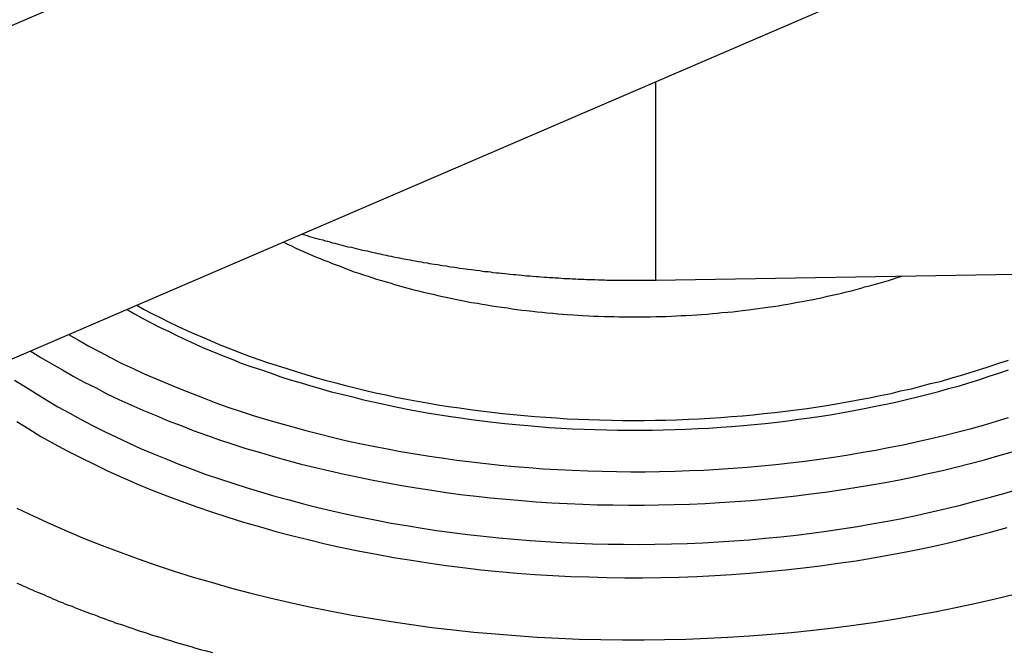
# Model space of a CAD drawing. Extents: x 553 to 1147, y -554 to 286.
# Tile 26 of 49: x 1082 to 1090, y -178 to -173. Entities that reach past the tile are written whole.
import ezdxf

# ---------------------------------------------------------------- set-up
doc = ezdxf.new("R2010")
doc.units = 0
doc.header["$LTSCALE"] = 2
doc.layers.add('ETROIT_VISIBLE__ISO_', color=7, linetype='CONTINUOUS')
doc.layers.add('VISIBLE__ISO_', color=7, linetype='CONTINUOUS')

msp = doc.modelspace()

# ---------------------------------------------------------------- linework, layer by layer
at = {"layer": 'ETROIT_VISIBLE__ISO_'}
msp.add_line((1087.3066, -173.4245), (1087.3066, -175.0786), dxfattribs=at)
for points in [[(1082.41, -175.532, 0), (1082.5, -175.581, 0), (1082.58, -175.63, 0), (1082.67, -175.678, 0), (1082.76, -175.725, 0), (1082.85, -175.771, 0), (1082.95, -175.815, 0), (1083.04, -175.859, 0), (1083.14, -175.902, 0), (1083.24, -175.944, 0), (1083.34, -175.985, 0), (1083.44, -176.025, 0), (1083.54, -176.063, 0), (1083.64, -176.101, 0), (1083.74, -176.137, 0), (1083.85, -176.173, 0), (1083.95, -176.207, 0), (1084.06, -176.24, 0), (1084.17, -176.272, 0), (1084.28, -176.303, 0), (1084.39, -176.333, 0), (1084.5, -176.361, 0), (1084.61, -176.388, 0), (1084.72, -176.415, 0), (1084.84, -176.44, 0), (1084.95, -176.463, 0), (1085.07, -176.486, 0), (1085.18, -176.507, 0), (1085.3, -176.527, 0), (1085.42, -176.546, 0), (1085.54, -176.563, 0), (1085.65, -176.58, 0), (1085.77, -176.595, 0), (1085.89, -176.609, 0), (1086.01, -176.621, 0), (1086.13, -176.632, 0), (1086.25, -176.642, 0), (1086.37, -176.651, 0), (1086.49, -176.658, 0), (1086.61, -176.664, 0), (1086.74, -176.669, 0), (1086.86, -176.673, 0), (1086.98, -176.675, 0), (1087.1, -176.676, 0), (1087.22, -176.676, 0), (1087.34, -176.674, 0), (1087.47, -176.671, 0), (1087.59, -176.667, 0), (1087.71, -176.662, 0), (1087.83, -176.655, 0), (1087.95, -176.647, 0), (1088.07, -176.637, 0), (1088.19, -176.627, 0), (1088.31, -176.615, 0), (1088.43, -176.602, 0), (1088.55, -176.587, 0), (1088.67, -176.572, 0), (1088.79, -176.555, 0), (1088.9, -176.537, 0), (1089.02, -176.517, 0), (1089.14, -176.496, 0), (1089.25, -176.475, 0), (1089.37, -176.451, 0), (1089.48, -176.427, 0), (1089.59, -176.402, 0), (1089.71, -176.375, 0), (1089.82, -176.347, 0), (1089.93, -176.318, 0), (1090.04, -176.288, 0), (1090.15, -176.256, 0), (1090.25, -176.224, 0)], [(1082.09, -175.669, 0), (1082.18, -175.723, 0), (1082.27, -175.776, 0), (1082.36, -175.828, 0), (1082.45, -175.879, 0), (1082.54, -175.929, 0), (1082.64, -175.978, 0), (1082.73, -176.026, 0), (1082.83, -176.074, 0), (1082.93, -176.119, 0), (1083.03, -176.164, 0), (1083.14, -176.208, 0), (1083.24, -176.251, 0), (1083.35, -176.292, 0), (1083.45, -176.333, 0), (1083.56, -176.372, 0), (1083.67, -176.41, 0), (1083.78, -176.447, 0), (1083.89, -176.482, 0), (1084.01, -176.517, 0), (1084.12, -176.55, 0), (1084.24, -176.582, 0), (1084.35, -176.613, 0), (1084.47, -176.642, 0), (1084.59, -176.67, 0), (1084.71, -176.697, 0), (1084.83, -176.723, 0), (1084.95, -176.747, 0), (1085.07, -176.77, 0), (1085.19, -176.792, 0), (1085.31, -176.812, 0), (1085.44, -176.831, 0), (1085.56, -176.849, 0), (1085.68, -176.865, 0), (1085.81, -176.88, 0), (1085.93, -176.894, 0), (1086.06, -176.906, 0), (1086.19, -176.917, 0), (1086.31, -176.926, 0), (1086.44, -176.935, 0), (1086.57, -176.941, 0), (1086.7, -176.947, 0), (1086.82, -176.951, 0), (1086.95, -176.953, 0), (1087.08, -176.955, 0), (1087.21, -176.955, 0), (1087.33, -176.953, 0), (1087.46, -176.95, 0), (1087.59, -176.946, 0), (1087.72, -176.94, 0), (1087.84, -176.933, 0), (1087.97, -176.925, 0), (1088.1, -176.915, 0), (1088.22, -176.904, 0), (1088.35, -176.891, 0), (1088.48, -176.877, 0), (1088.6, -176.862, 0), (1088.72, -176.846, 0), (1088.85, -176.828, 0), (1088.97, -176.809, 0), (1089.09, -176.788, 0), (1089.22, -176.766, 0), (1089.34, -176.743, 0), (1089.46, -176.718, 0), (1089.58, -176.692, 0), (1089.7, -176.665, 0), (1089.81, -176.637, 0), (1089.93, -176.607, 0), (1090.05, -176.576, 0), (1090.16, -176.544, 0), (1090.28, -176.511, 0)], [(1081.96, -175.912, 0), (1082.05, -175.969, 0), (1082.14, -176.025, 0), (1082.23, -176.08, 0), (1082.32, -176.134, 0), (1082.42, -176.187, 0), (1082.51, -176.239, 0), (1082.61, -176.29, 0), (1082.71, -176.34, 0), (1082.81, -176.388, 0), (1082.91, -176.436, 0), (1083.01, -176.482, 0), (1083.12, -176.527, 0), (1083.23, -176.572, 0), (1083.33, -176.614, 0), (1083.44, -176.656, 0), (1083.55, -176.696, 0), (1083.67, -176.736, 0), (1083.78, -176.773, 0), (1083.9, -176.81, 0), (1084.01, -176.845, 0), (1084.13, -176.879, 0), (1084.25, -176.912, 0), (1084.37, -176.944, 0), (1084.49, -176.974, 0), (1084.61, -177.002, 0), (1084.73, -177.03, 0), (1084.85, -177.056, 0), (1084.98, -177.08, 0), (1085.1, -177.104, 0), (1085.23, -177.126, 0), (1085.36, -177.146, 0), (1085.48, -177.165, 0), (1085.61, -177.183, 0), (1085.74, -177.199, 0), (1085.87, -177.214, 0), (1086, -177.227, 0), (1086.13, -177.239, 0), (1086.26, -177.249, 0), (1086.39, -177.258, 0), (1086.52, -177.266, 0), (1086.65, -177.272, 0), (1086.78, -177.277, 0), (1086.91, -177.28, 0), (1087.04, -177.281, 0), (1087.17, -177.282, 0), (1087.3, -177.281, 0), (1087.44, -177.278, 0), (1087.57, -177.274, 0), (1087.7, -177.268, 0), (1087.83, -177.261, 0), (1087.96, -177.253, 0), (1088.09, -177.243, 0), (1088.22, -177.231, 0), (1088.35, -177.218, 0), (1088.48, -177.204, 0), (1088.61, -177.189, 0), (1088.73, -177.171, 0), (1088.86, -177.153, 0), (1088.99, -177.133, 0), (1089.11, -177.112, 0), (1089.24, -177.089, 0), (1089.36, -177.065, 0), (1089.49, -177.039, 0), (1089.61, -177.012, 0), (1089.73, -176.984, 0), (1089.85, -176.954, 0), (1089.97, -176.923, 0), (1090.09, -176.891, 0), (1090.21, -176.857, 0), (1090.33, -176.823, 0)], [(1081.98, -176.257, 0), (1082.08, -176.32, 0), (1082.18, -176.382, 0), (1082.29, -176.443, 0), (1082.4, -176.502, 0), (1082.51, -176.559, 0), (1082.63, -176.616, 0), (1082.74, -176.671, 0), (1082.86, -176.724, 0), (1082.98, -176.776, 0), (1083.1, -176.827, 0), (1083.23, -176.876, 0), (1083.35, -176.923, 0), (1083.48, -176.969, 0), (1083.61, -177.013, 0), (1083.74, -177.056, 0), (1083.87, -177.097, 0), (1084.01, -177.136, 0), (1084.14, -177.174, 0), (1084.28, -177.21, 0), (1084.42, -177.245, 0), (1084.55, -177.277, 0), (1084.69, -177.308, 0), (1084.84, -177.338, 0), (1084.98, -177.365, 0), (1085.12, -177.391, 0), (1085.27, -177.415, 0), (1085.41, -177.437, 0), (1085.56, -177.457, 0), (1085.7, -177.476, 0), (1085.85, -177.493, 0), (1086, -177.507, 0), (1086.15, -177.521, 0), (1086.3, -177.532, 0), (1086.45, -177.541, 0), (1086.6, -177.549, 0), (1086.75, -177.554, 0), (1086.9, -177.558, 0), (1087.05, -177.56, 0), (1087.2, -177.56, 0), (1087.35, -177.559, 0), (1087.5, -177.555, 0), (1087.65, -177.55, 0), (1087.8, -177.542, 0), (1087.94, -177.533, 0), (1088.09, -177.522, 0), (1088.24, -177.509, 0), (1088.39, -177.495, 0), (1088.54, -177.478, 0), (1088.68, -177.46, 0), (1088.83, -177.44, 0), (1088.98, -177.418, 0), (1089.12, -177.394, 0), (1089.26, -177.369, 0), (1089.41, -177.342, 0), (1089.55, -177.313, 0), (1089.69, -177.282, 0), (1089.83, -177.249, 0), (1089.97, -177.215, 0), (1090.1, -177.179, 0), (1090.24, -177.142, 0)], [(1081.98, -176.981, 0), (1082.12, -177.047, 0), (1082.26, -177.111, 0), (1082.4, -177.173, 0), (1082.54, -177.233, 0), (1082.69, -177.292, 0), (1082.84, -177.348, 0), (1082.99, -177.403, 0), (1083.14, -177.455, 0), (1083.29, -177.506, 0), (1083.45, -177.555, 0), (1083.61, -177.601, 0), (1083.77, -177.646, 0), (1083.93, -177.688, 0), (1084.09, -177.729, 0), (1084.26, -177.767, 0), (1084.42, -177.803, 0), (1084.59, -177.837, 0), (1084.76, -177.869, 0), (1084.93, -177.898, 0), (1085.1, -177.926, 0), (1085.27, -177.951, 0), (1085.44, -177.974, 0), (1085.62, -177.995, 0), (1085.79, -178.013, 0), (1085.97, -178.029, 0), (1086.14, -178.043, 0), (1086.32, -178.055, 0), (1086.5, -178.064, 0), (1086.67, -178.071, 0), (1086.85, -178.076, 0), (1087.03, -178.078, 0), (1087.21, -178.079, 0), (1087.38, -178.076, 0), (1087.56, -178.072, 0), (1087.74, -178.065, 0), (1087.91, -178.056, 0), (1088.09, -178.045, 0), (1088.27, -178.031, 0), (1088.44, -178.016, 0), (1088.62, -177.998, 0), (1088.79, -177.977, 0), (1088.96, -177.955, 0), (1089.14, -177.93, 0), (1089.31, -177.903, 0), (1089.48, -177.873, 0), (1089.65, -177.842, 0), (1089.81, -177.808, 0), (1089.98, -177.773, 0), (1090.14, -177.735, 0), (1090.31, -177.695, 0)], [(1081.98, -177.605, 0), (1082.01, -177.616, 0), (1082.03, -177.628, 0), (1082.06, -177.639, 0), (1082.08, -177.65, 0), (1082.11, -177.661, 0), (1082.13, -177.672, 0), (1082.16, -177.682, 0), (1082.18, -177.693, 0), (1082.21, -177.704, 0), (1082.23, -177.715, 0), (1082.26, -177.725, 0), (1082.28, -177.736, 0), (1082.31, -177.746, 0), (1082.33, -177.757, 0), (1082.36, -177.767, 0), (1082.38, -177.778, 0), (1082.41, -177.788, 0), (1082.44, -177.798, 0), (1082.46, -177.808, 0), (1082.49, -177.819, 0), (1082.51, -177.829, 0), (1082.54, -177.839, 0), (1082.57, -177.849, 0), (1082.59, -177.858, 0), (1082.62, -177.868, 0), (1082.65, -177.878, 0), (1082.67, -177.888, 0), (1082.7, -177.898, 0), (1082.72, -177.907, 0), (1082.75, -177.917, 0), (1082.78, -177.926, 0), (1082.8, -177.936, 0), (1082.83, -177.945, 0), (1082.86, -177.954, 0), (1082.89, -177.964, 0), (1082.91, -177.973, 0), (1082.94, -177.982, 0), (1082.97, -177.991, 0), (1082.99, -178, 0), (1083.02, -178.009, 0), (1083.05, -178.018, 0), (1083.08, -178.027, 0), (1083.1, -178.036, 0), (1083.13, -178.044, 0), (1083.16, -178.053, 0), (1083.19, -178.062, 0), (1083.21, -178.07, 0), (1083.24, -178.079, 0), (1083.27, -178.087, 0), (1083.3, -178.096, 0), (1083.32, -178.104, 0), (1083.35, -178.112, 0), (1083.38, -178.12, 0), (1083.41, -178.128, 0), (1083.44, -178.137, 0), (1083.46, -178.145, 0), (1083.49, -178.152, 0), (1083.52, -178.16, 0), (1083.55, -178.168, 0), (1083.58, -178.176, 0), (1083.61, -178.184, 0)]]:
    msp.add_polyline3d(points, dxfattribs=at)
at = {"layer": 'VISIBLE__ISO_'}
for p, q in [((1089.2362, -169.8143), (1078.802, -174.3051)), ((1073.7642, -179.2529), (1089.2362, -172.594)), ((1087.3066, -175.0786), (1090.312, -175.0287))]:
    msp.add_line(p, q, dxfattribs=at)
for points in [[(1084.35, -174.695, 0), (1084.38, -174.701, 0), (1084.4, -174.708, 0), (1084.42, -174.714, 0), (1084.44, -174.72, 0), (1084.46, -174.726, 0), (1084.48, -174.732, 0), (1084.5, -174.738, 0), (1084.53, -174.744, 0), (1084.55, -174.75, 0), (1084.57, -174.755, 0), (1084.59, -174.761, 0), (1084.61, -174.767, 0), (1084.63, -174.772, 0), (1084.66, -174.778, 0), (1084.68, -174.784, 0), (1084.7, -174.789, 0), (1084.72, -174.795, 0), (1084.74, -174.8, 0), (1084.77, -174.805, 0), (1084.79, -174.811, 0), (1084.81, -174.816, 0), (1084.83, -174.821, 0), (1084.85, -174.826, 0), (1084.88, -174.831, 0), (1084.9, -174.836, 0), (1084.92, -174.841, 0), (1084.94, -174.846, 0), (1084.97, -174.851, 0), (1084.99, -174.856, 0), (1085.01, -174.861, 0), (1085.03, -174.866, 0), (1085.06, -174.87, 0), (1085.08, -174.875, 0), (1085.1, -174.88, 0), (1085.12, -174.884, 0), (1085.15, -174.889, 0), (1085.17, -174.893, 0), (1085.19, -174.898, 0), (1085.21, -174.902, 0), (1085.24, -174.906, 0), (1085.26, -174.911, 0), (1085.28, -174.915, 0), (1085.3, -174.919, 0), (1085.33, -174.923, 0), (1085.35, -174.927, 0), (1085.37, -174.931, 0), (1085.4, -174.935, 0), (1085.42, -174.939, 0), (1085.44, -174.943, 0), (1085.46, -174.946, 0), (1085.49, -174.95, 0), (1085.51, -174.954, 0), (1085.53, -174.958, 0), (1085.56, -174.961, 0), (1085.58, -174.965, 0), (1085.6, -174.968, 0), (1085.63, -174.972, 0), (1085.65, -174.975, 0), (1085.67, -174.978, 0), (1085.7, -174.981, 0), (1085.72, -174.985, 0), (1085.74, -174.988, 0), (1085.77, -174.991, 0), (1085.79, -174.994, 0), (1085.81, -174.997, 0), (1085.84, -175, 0), (1085.86, -175.003, 0), (1085.88, -175.006, 0), (1085.91, -175.008, 0), (1085.93, -175.011, 0), (1085.95, -175.014, 0), (1085.98, -175.017, 0), (1086, -175.019, 0), (1086.02, -175.022, 0), (1086.05, -175.024, 0), (1086.07, -175.027, 0), (1086.09, -175.029, 0), (1086.12, -175.031, 0), (1086.14, -175.033, 0), (1086.16, -175.036, 0), (1086.19, -175.038, 0), (1086.21, -175.04, 0), (1086.23, -175.042, 0), (1086.26, -175.044, 0), (1086.28, -175.046, 0), (1086.31, -175.048, 0), (1086.33, -175.05, 0), (1086.35, -175.051, 0), (1086.38, -175.053, 0), (1086.4, -175.055, 0), (1086.42, -175.056, 0), (1086.45, -175.058, 0), (1086.47, -175.06, 0), (1086.5, -175.061, 0), (1086.52, -175.062, 0), (1086.54, -175.064, 0), (1086.57, -175.065, 0), (1086.59, -175.066, 0), (1086.61, -175.067, 0), (1086.64, -175.069, 0), (1086.66, -175.07, 0), (1086.69, -175.071, 0), (1086.71, -175.072, 0), (1086.73, -175.073, 0), (1086.76, -175.074, 0), (1086.78, -175.074, 0), (1086.8, -175.075, 0), (1086.83, -175.076, 0), (1086.85, -175.076, 0), (1086.88, -175.077, 0), (1086.9, -175.078, 0), (1086.92, -175.078, 0), (1086.95, -175.079, 0), (1086.97, -175.079, 0), (1087, -175.079, 0), (1087.02, -175.08, 0), (1087.04, -175.08, 0), (1087.07, -175.08, 0), (1087.09, -175.08, 0), (1087.12, -175.08, 0), (1087.14, -175.08, 0), (1087.16, -175.08, 0), (1087.19, -175.08, 0), (1087.21, -175.08, 0), (1087.23, -175.08, 0), (1087.26, -175.079, 0), (1087.28, -175.079, 0), (1087.31, -175.079, 0)], [(1084.2, -174.761, 0), (1084.23, -174.777, 0), (1084.27, -174.793, 0), (1084.3, -174.809, 0), (1084.33, -174.824, 0), (1084.37, -174.839, 0), (1084.4, -174.855, 0), (1084.44, -174.87, 0), (1084.47, -174.884, 0), (1084.51, -174.899, 0), (1084.54, -174.913, 0), (1084.58, -174.927, 0), (1084.61, -174.941, 0), (1084.65, -174.955, 0), (1084.69, -174.969, 0), (1084.72, -174.982, 0), (1084.76, -174.996, 0), (1084.79, -175.009, 0), (1084.83, -175.021, 0), (1084.87, -175.034, 0), (1084.91, -175.046, 0), (1084.94, -175.058, 0), (1084.98, -175.07, 0), (1085.02, -175.082, 0), (1085.06, -175.094, 0), (1085.1, -175.105, 0), (1085.13, -175.116, 0), (1085.17, -175.127, 0), (1085.21, -175.138, 0), (1085.25, -175.148, 0), (1085.29, -175.159, 0), (1085.33, -175.169, 0), (1085.37, -175.178, 0), (1085.41, -175.188, 0), (1085.45, -175.197, 0), (1085.49, -175.207, 0), (1085.53, -175.216, 0), (1085.57, -175.224, 0), (1085.61, -175.233, 0), (1085.65, -175.241, 0), (1085.69, -175.249, 0), (1085.73, -175.257, 0), (1085.77, -175.265, 0), (1085.82, -175.272, 0), (1085.86, -175.279, 0), (1085.9, -175.286, 0), (1085.94, -175.293, 0), (1085.98, -175.299, 0), (1086.02, -175.305, 0), (1086.07, -175.311, 0), (1086.11, -175.317, 0), (1086.15, -175.323, 0), (1086.19, -175.328, 0), (1086.23, -175.333, 0), (1086.28, -175.338, 0), (1086.32, -175.342, 0), (1086.36, -175.347, 0), (1086.4, -175.351, 0), (1086.45, -175.355, 0), (1086.49, -175.359, 0), (1086.53, -175.362, 0), (1086.57, -175.365, 0), (1086.62, -175.368, 0), (1086.66, -175.371, 0), (1086.7, -175.373, 0), (1086.75, -175.376, 0), (1086.79, -175.378, 0), (1086.83, -175.379, 0), (1086.88, -175.381, 0), (1086.92, -175.382, 0), (1086.96, -175.383, 0), (1087, -175.384, 0), (1087.05, -175.385, 0), (1087.09, -175.385, 0), (1087.13, -175.385, 0), (1087.18, -175.385, 0), (1087.22, -175.385, 0), (1087.26, -175.384, 0), (1087.31, -175.383, 0), (1087.35, -175.382, 0), (1087.39, -175.381, 0), (1087.44, -175.379, 0), (1087.48, -175.377, 0), (1087.52, -175.375, 0), (1087.56, -175.373, 0), (1087.61, -175.37, 0), (1087.65, -175.368, 0), (1087.69, -175.365, 0), (1087.74, -175.362, 0), (1087.78, -175.358, 0), (1087.82, -175.354, 0), (1087.86, -175.35, 0), (1087.91, -175.346, 0), (1087.95, -175.342, 0), (1087.99, -175.337, 0), (1088.03, -175.332, 0), (1088.08, -175.327, 0), (1088.12, -175.322, 0), (1088.16, -175.316, 0), (1088.2, -175.311, 0), (1088.24, -175.305, 0), (1088.29, -175.298, 0), (1088.33, -175.292, 0), (1088.37, -175.285, 0), (1088.41, -175.278, 0), (1088.45, -175.271, 0), (1088.49, -175.264, 0), (1088.53, -175.256, 0), (1088.57, -175.248, 0), (1088.62, -175.24, 0), (1088.66, -175.232, 0), (1088.7, -175.223, 0), (1088.74, -175.214, 0), (1088.78, -175.205, 0), (1088.82, -175.196, 0), (1088.86, -175.187, 0), (1088.9, -175.177, 0), (1088.94, -175.167, 0), (1088.98, -175.157, 0), (1089.02, -175.147, 0), (1089.05, -175.136, 0), (1089.09, -175.126, 0), (1089.13, -175.115, 0), (1089.17, -175.103, 0), (1089.21, -175.092, 0), (1089.25, -175.081, 0), (1089.29, -175.069, 0), (1089.32, -175.057, 0), (1089.36, -175.045, 0)], [(1082.9, -175.323, 0), (1082.96, -175.361, 0), (1083.03, -175.399, 0), (1083.1, -175.436, 0), (1083.17, -175.472, 0), (1083.25, -175.508, 0), (1083.32, -175.543, 0), (1083.39, -175.578, 0), (1083.47, -175.612, 0), (1083.54, -175.645, 0), (1083.62, -175.677, 0), (1083.7, -175.709, 0), (1083.78, -175.74, 0), (1083.85, -175.77, 0), (1083.93, -175.8, 0), (1084.02, -175.828, 0), (1084.1, -175.856, 0), (1084.18, -175.884, 0), (1084.26, -175.91, 0), (1084.35, -175.936, 0), (1084.43, -175.961, 0), (1084.52, -175.985, 0), (1084.6, -176.009, 0), (1084.69, -176.031, 0), (1084.78, -176.053, 0), (1084.86, -176.074, 0), (1084.95, -176.095, 0), (1085.04, -176.114, 0), (1085.13, -176.133, 0), (1085.22, -176.151, 0), (1085.31, -176.168, 0), (1085.4, -176.184, 0), (1085.49, -176.199, 0), (1085.58, -176.214, 0), (1085.68, -176.228, 0), (1085.77, -176.24, 0), (1085.86, -176.252, 0), (1085.95, -176.264, 0), (1086.05, -176.274, 0), (1086.14, -176.283, 0), (1086.24, -176.292, 0), (1086.33, -176.3, 0), (1086.42, -176.307, 0), (1086.52, -176.313, 0), (1086.61, -176.318, 0), (1086.71, -176.322, 0), (1086.8, -176.325, 0), (1086.9, -176.328, 0), (1086.99, -176.33, 0), (1087.09, -176.331, 0), (1087.18, -176.33, 0), (1087.28, -176.33, 0), (1087.37, -176.328, 0), (1087.47, -176.325, 0), (1087.56, -176.322, 0), (1087.66, -176.317, 0), (1087.75, -176.312, 0), (1087.85, -176.306, 0), (1087.94, -176.299, 0), (1088.04, -176.291, 0), (1088.13, -176.282, 0), (1088.22, -176.273, 0), (1088.32, -176.263, 0), (1088.41, -176.251, 0), (1088.5, -176.239, 0), (1088.59, -176.226, 0), (1088.69, -176.212, 0), (1088.78, -176.198, 0), (1088.87, -176.182, 0), (1088.96, -176.166, 0), (1089.05, -176.149, 0), (1089.14, -176.131, 0), (1089.23, -176.112, 0), (1089.32, -176.093, 0), (1089.41, -176.072, 0), (1089.49, -176.051, 0), (1089.58, -176.029, 0), (1089.67, -176.007, 0), (1089.75, -175.983, 0), (1089.84, -175.959, 0), (1089.92, -175.934, 0), (1090.01, -175.908, 0), (1090.09, -175.881, 0), (1090.17, -175.854, 0), (1090.25, -175.826, 0)], [(1082.98, -175.287, 0), (1083.04, -175.324, 0), (1083.11, -175.359, 0), (1083.18, -175.394, 0), (1083.25, -175.429, 0), (1083.32, -175.462, 0), (1083.39, -175.496, 0), (1083.46, -175.528, 0), (1083.54, -175.56, 0), (1083.61, -175.591, 0), (1083.68, -175.622, 0), (1083.76, -175.652, 0), (1083.84, -175.681, 0), (1083.91, -175.71, 0), (1083.99, -175.738, 0), (1084.07, -175.765, 0), (1084.15, -175.791, 0), (1084.23, -175.817, 0), (1084.31, -175.842, 0), (1084.39, -175.867, 0), (1084.47, -175.89, 0), (1084.55, -175.913, 0), (1084.64, -175.936, 0), (1084.72, -175.957, 0), (1084.8, -175.978, 0), (1084.89, -175.998, 0), (1084.97, -176.018, 0), (1085.06, -176.036, 0), (1085.14, -176.054, 0), (1085.23, -176.071, 0), (1085.32, -176.087, 0), (1085.4, -176.103, 0), (1085.49, -176.118, 0), (1085.58, -176.132, 0), (1085.67, -176.145, 0), (1085.76, -176.157, 0), (1085.85, -176.169, 0), (1085.94, -176.18, 0), (1086.03, -176.19, 0), (1086.12, -176.199, 0), (1086.21, -176.208, 0), (1086.3, -176.215, 0), (1086.39, -176.222, 0), (1086.48, -176.228, 0), (1086.57, -176.234, 0), (1086.66, -176.238, 0), (1086.75, -176.242, 0), (1086.84, -176.245, 0), (1086.94, -176.247, 0), (1087.03, -176.248, 0), (1087.12, -176.249, 0), (1087.21, -176.249, 0), (1087.3, -176.247, 0), (1087.39, -176.246, 0), (1087.48, -176.243, 0), (1087.58, -176.239, 0), (1087.67, -176.235, 0), (1087.76, -176.23, 0), (1087.85, -176.224, 0), (1087.94, -176.217, 0), (1088.03, -176.21, 0), (1088.12, -176.202, 0), (1088.21, -176.192, 0), (1088.3, -176.183, 0), (1088.39, -176.172, 0), (1088.48, -176.16, 0), (1088.57, -176.148, 0), (1088.66, -176.135, 0), (1088.75, -176.121, 0), (1088.83, -176.107, 0), (1088.92, -176.092, 0), (1089.01, -176.075, 0), (1089.09, -176.059, 0), (1089.18, -176.041, 0), (1089.27, -176.023, 0), (1089.35, -176.003, 0), (1089.44, -175.984, 0), (1089.52, -175.963, 0), (1089.6, -175.942, 0), (1089.69, -175.92, 0), (1089.77, -175.897, 0), (1089.85, -175.873, 0), (1089.93, -175.849, 0), (1090.01, -175.824, 0), (1090.09, -175.798, 0), (1090.17, -175.772, 0), (1090.25, -175.745, 0)]]:
    msp.add_polyline3d(points, dxfattribs=at)

doc.saveas('drawing.dxf')
